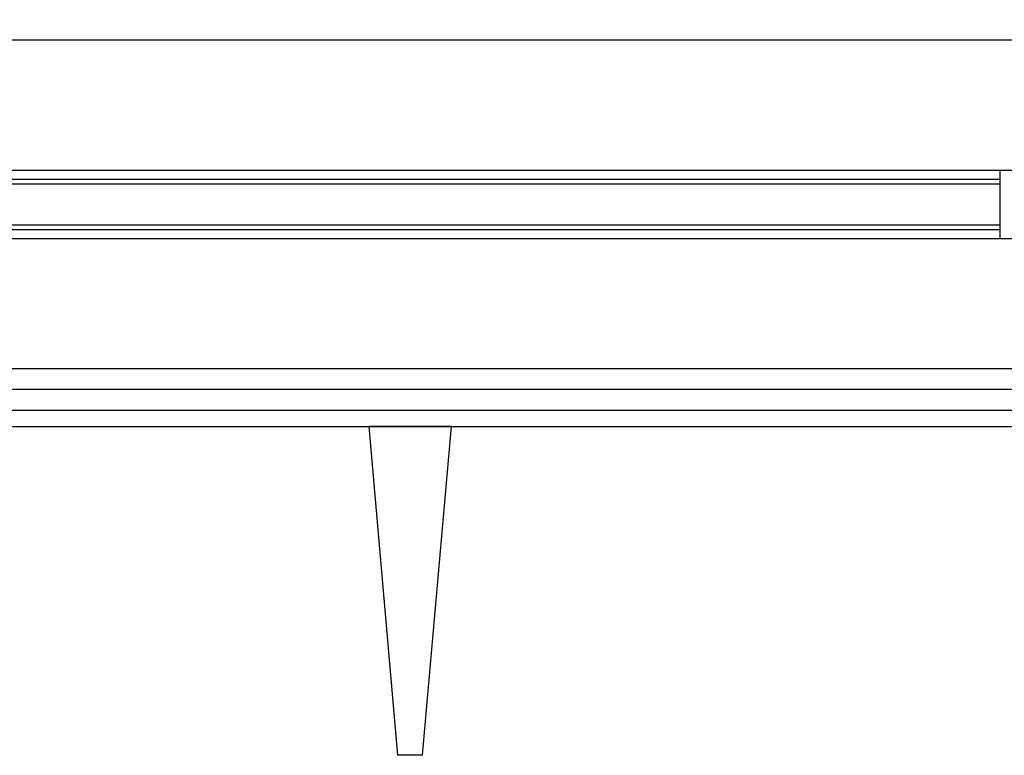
# Model space of a CAD drawing. Header units: millimetres. Extents: x 0 to 420, y 0 to 297.
# Tile 54 of 106: x 143.77 to 150.12, y 234.45 to 239.2. Entities that reach past the tile are written whole.
import ezdxf

# ---------------------------------------------------------------- set-up
doc = ezdxf.new("R2010")
doc.units = ezdxf.units.MM
doc.layers.add('QUOTE', color=174, linetype='Continuous')
doc.styles.add('SLDTEXTSTYLE3', font='TXT', dxfattribs={"width": 0.75})
doc.dimstyles.new('SLDDIMSTYLE0', dxfattribs={"dimtxt": 3, "dimasz": 3, "dimexe": 0, "dimexo": 0.0625, "dimgap": 0.75, "dimtad": 1, "dimlfac": 18.853083, "dimrnd": 1e-09, "dimzin": 12, "dimdsep": 46, "dimtxsty": 'SLDTEXTSTYLE3', "dimsah": 1, "dimcen": 0.09, "dimadec": 0, "dimazin": 3, "dimtfac": 1, "dimtdec": 3, "dimtofl": 0, "dimtmove": 0, "dimatfit": 3, "dimfxl": 0, "dimfrac": 2, "dimtolj": 1, "dimtzin": 12, "dimarcsym": 0})

# ---------------------------------------------------------------- blocks, each defined once
blk = doc.blocks.new('_D')
at = {"layer": 'QUOTE'}
for p, q in [((59.2891, 240.0072), (59.2891, 245.8024)), ((218.4142, 240.0072), (218.4142, 245.8024)), ((218.4142, 243.8024), (59.2891, 243.8024))]:
    blk.add_line(p, q, dxfattribs=at)
for points in [[(59.2891, 243.8024), (62.2891, 243.3024), (62.2891, 244.3024)], [(218.4142, 243.8024), (215.4142, 244.3024), (215.4142, 243.3024)]]:
    blk.add_solid(points, dxfattribs=at)
at = {"layer": 'QUOTE', "insert": (134.4183, 247.6696), "char_height": 3, "attachment_point": 1, "style": 'SLDTEXTSTYLE3'}
blk.add_mtext('3000', dxfattribs=at)

msp = doc.modelspace()

# ---------------------------------------------------------------- linework, layer by layer
at = {"color": 7, "linetype": 'Continuous', "lineweight": 25}
for p, q in [((197.83404, 239.06801), (140.30672, 239.06801)), ((150.2397, 238.2273), (140.67776, 238.2273)), ((150.09696, 237.78705), (150.09696, 238.2273)), ((150.09696, 238.1698), (140.68828, 238.1698)), ((150.09696, 238.13935), (140.69384, 238.13935)), ((150.09696, 237.84455), (140.70561, 237.84455)), ((150.09696, 237.875), (140.70709, 237.875)), ((150.2397, 237.78705), (140.70281, 237.78705)), ((197.9136, 236.94634), (140.56333, 236.94634)), ((201.35706, 236.81374), (140.52672, 236.81374)), ((140.49273, 236.68113), (201.39105, 236.68113)), ((140.46182, 236.57505), (201.42196, 236.57505)), ((146.55432, 236.57505), (146.02391, 236.57505)), ((146.20953, 234.45338), (146.02391, 236.57505)), ((146.3687, 234.45338), (146.55432, 236.57505)), ((146.3687, 234.45338), (146.20953, 234.45338))]:
    msp.add_line(p, q, dxfattribs=at)

# ---------------------------------------------------------------- dimensions: what is measured, and where the dimension line sits
at = {"layer": 'QUOTE'}
dim = msp.add_linear_dim(base=(59.28906, 243.80241), p1=(218.41423, 238.00717), p2=(59.28906, 238.00717), dimstyle='SLDDIMSTYLE0', dxfattribs=at)
dim.commit()
dim.dimension.update_dxf_attribs({"geometry": '_D', "text_midpoint": (138.85165, 243.80241), "dimtype": 160})

doc.saveas('drawing.dxf')
